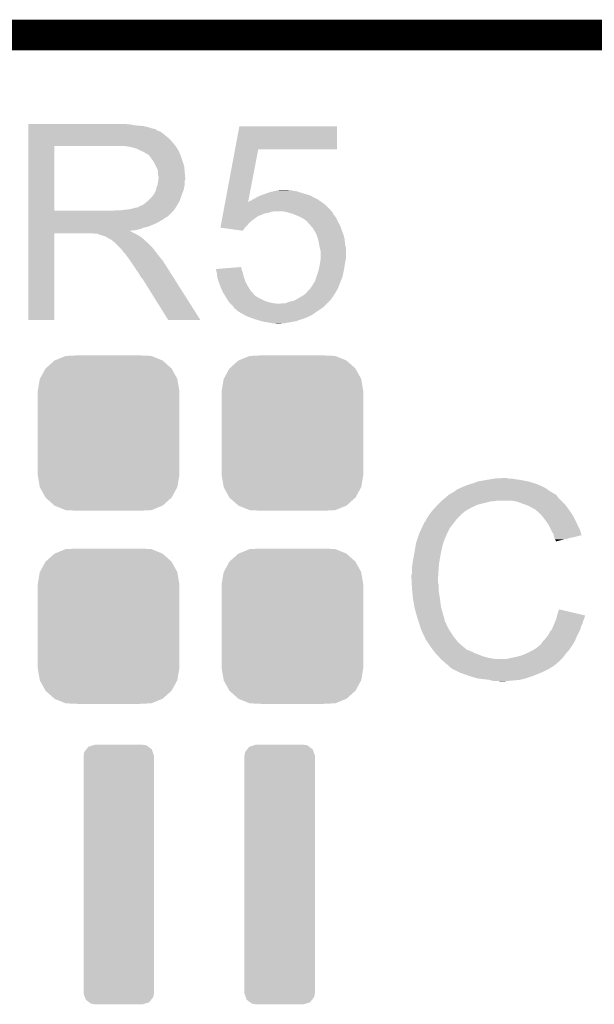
# Model space of a CAD drawing. Extents: x -1.3 to 24.2, y -3.9 to 39.2.
# Tile 32 of 34: x 11.3 to 14.2, y 34.3 to 39.2. Entities that reach past the tile are written whole.
import ezdxf

# ---------------------------------------------------------------- set-up
doc = ezdxf.new("R2010")
doc.units = 0
doc.layers.get('0').update_dxf_attribs({"linetype": 'CONTINUOUS'})
for name, color, linetype in [('PRESSURE_24_CLICK_V100_GKO', 5, 'CONTINUOUS'), ('PRESSURE_24_CLICK_V100_GTO', 14, 'CONTINUOUS'), ('PRESSURE_24_CLICK_V100_GTS', 12, 'CONTINUOUS')]:
    doc.layers.add(name, color=color, linetype=linetype)

# ---------------------------------------------------------------- blocks, each defined once
blk = doc.blocks.new('CUSTOM_66')
for points in [[(-0.15118, 0.635174), (-0.129286, 0.642008), (0.14707, 0.635174), (0.13789, 0.642008)], [(-0.129286, 0.642008), (-0.11938, 0.6451), (0.13789, 0.642008), (0.119734, 0.6451)], [(-0.11938, 0.6451), (-0.11938, 0.64516), (0.119734, 0.6451), (0.11938, 0.64516)], [(-0.17526, 0.59055), (-0.171686, 0.608918), (0.17526, 0.59055), (0.169062, 0.608918)], [(-0.17526, 0.58928), (-0.17526, 0.59055), (0.17526, 0.58928), (0.17526, 0.59055)], [(-0.17526, -0.58928), (-0.17526, 0.58928), (0.17526, -0.58928), (0.17526, 0.58928)], [(-0.171686, 0.608918), (-0.16138, 0.622114), (0.169062, 0.608918), (0.164608, 0.622114)], [(-0.16138, 0.622114), (-0.15118, 0.635174), (0.164608, 0.622114), (0.14707, 0.635174)], [(-0.17526, -0.59055), (-0.17526, -0.58928), (0.17526, -0.59055), (0.17526, -0.58928)], [(-0.169016, -0.608982), (-0.17526, -0.59055), (0.171684, -0.608982), (0.17526, -0.59055)], [(-0.164572, -0.622102), (-0.169016, -0.608982), (0.161436, -0.622102), (0.171684, -0.608982)], [(-0.14689, -0.635236), (-0.164572, -0.622102), (0.15118, -0.635236), (0.161436, -0.622102)], [(-0.137828, -0.641968), (-0.14689, -0.635236), (0.129608, -0.641968), (0.15118, -0.635236)], [(-0.11938, -0.6451), (-0.137828, -0.641968), (0.119572, -0.6451), (0.129608, -0.641968)], [(-0.11938, -0.64516), (-0.11938, -0.6451), (0.11938, -0.64516), (0.119572, -0.6451)]]:
    blk.add_solid(points)
blk = doc.blocks.new('CUSTOM_75')
for points in [[(-0.312264, 0.321732), (-0.26893, 0.360448), (0.312592, 0.321732), (0.268592, 0.360448)], [(-0.26893, 0.360448), (-0.267216, 0.361152), (0.268592, 0.360448), (0.26779, 0.361152)], [(-0.267216, 0.361152), (-0.213724, 0.383108), (0.26779, 0.361152), (0.21312, 0.383108)], [(-0.213724, 0.383108), (-0.20803, 0.383392), (0.21312, 0.383108), (0.212412, 0.383392)], [(-0.20803, 0.383392), (-0.154122, 0.38608), (0.212412, 0.383392), (0.154132, 0.38608)], [(-0.341452, 0.269636), (-0.313432, 0.320688), (0.341702, 0.269636), (0.313176, 0.320688)], [(-0.313432, 0.320688), (-0.312264, 0.321732), (0.313176, 0.320688), (0.312592, 0.321732)], [(-0.35179, 0.21082), (-0.342144, 0.268372), (0.35179, 0.21082), (0.34192, 0.268372)], [(-0.342144, 0.268372), (-0.341452, 0.269636), (0.34192, 0.268372), (0.341702, 0.269636)], [(-0.35179, 0.20955), (-0.35179, 0.21082), (0.35179, 0.20955), (0.35179, 0.21082)], [(-0.35179, -0.20955), (-0.35179, 0.20955), (0.35179, -0.20955), (0.35179, 0.20955)], [(-0.35179, -0.21082), (-0.35179, -0.20955), (0.35179, -0.21082), (0.35179, -0.20955)], [(-0.34192, -0.268358), (-0.35179, -0.21082), (0.342148, -0.268358), (0.35179, -0.21082)], [(-0.341702, -0.269636), (-0.34192, -0.268358), (0.341446, -0.269636), (0.342148, -0.268358)], [(-0.313184, -0.320676), (-0.341702, -0.269636), (0.31344, -0.320676), (0.341446, -0.269636)], [(-0.312594, -0.321732), (-0.313184, -0.320676), (0.312258, -0.321732), (0.31344, -0.320676)], [(-0.268602, -0.36044), (-0.312594, -0.321732), (0.26894, -0.36044), (0.312258, -0.321732)], [(-0.267792, -0.361154), (-0.268602, -0.36044), (0.2672, -0.361154), (0.26894, -0.36044)], [(-0.213136, -0.383104), (-0.267792, -0.361154), (0.213734, -0.383104), (0.2672, -0.361154)], [(-0.212414, -0.383394), (-0.213136, -0.383104), (0.207926, -0.383394), (0.213734, -0.383104)], [(-0.154122, -0.38608), (-0.212414, -0.383394), (0.154132, -0.38608), (0.207926, -0.383394)]]:
    blk.add_solid(points)

msp = doc.modelspace()

# ---------------------------------------------------------------- linework, layer by layer
at = {"layer": 'PRESSURE_24_CLICK_V100_GKO', "const_width": 0.1524}
msp.add_lwpolyline([(4.0767, 39.11092), (18.8087, 39.11092)], dxfattribs=at)
at = {"layer": 'PRESSURE_24_CLICK_V100_GTO'}
for points in [[(11.379224, 38.66642), (11.379226, 38.66896), (11.88466, 38.66642), (11.85672, 38.66896)], [(11.379224, 38.66134), (11.379224, 38.66642), (11.915138, 38.66134), (11.88466, 38.66642)], [(11.379224, 38.6588), (11.379224, 38.66134), (11.9507, 38.6588), (11.915138, 38.66134)], [(11.379224, 38.65118), (11.379224, 38.6588), (11.981178, 38.65118), (11.9507, 38.6588)], [(11.379224, 38.6461), (11.379224, 38.65118), (11.996422, 38.6461), (11.981178, 38.65118)], [(11.379224, 38.64356), (11.379224, 38.6461), (12.009122, 38.64356), (11.996422, 38.6461)], [(11.379224, 38.643534), (11.379224, 38.64356), (12.01166, 38.643534), (12.009122, 38.64356)], [(11.379224, 38.641014), (11.379224, 38.643534), (12.011678, 38.641014), (12.01166, 38.643534)], [(11.379224, 38.63594), (11.379224, 38.641014), (12.02182, 38.63594), (12.011678, 38.641014)], [(11.379224, 38.630858), (11.379224, 38.63594), (12.034522, 38.630858), (12.02182, 38.63594)], [(11.379224, 38.6207), (11.379224, 38.630858), (12.04976, 38.6207), (12.034522, 38.630858)], [(11.379224, 38.608), (11.379224, 38.6207), (12.065, 38.608), (12.04976, 38.6207)], [(12.406876, 38.54196), (12.428236, 38.656234), (12.913334, 38.54196), (12.91336, 38.656234)], [(12.428236, 38.656234), (12.428242, 38.65626), (12.91336, 38.656234), (12.428242, 38.65626)], [(11.379222, 38.59276), (11.379224, 38.608), (12.082782, 38.59276), (12.065, 38.608)], [(11.379222, 38.572442), (11.379222, 38.59276), (12.10056, 38.572442), (12.082782, 38.59276)], [(11.379222, 38.55974), (11.379222, 38.572442), (12.11044, 38.55974), (12.10056, 38.572442)], [(11.379214, 38.237182), (11.379222, 38.559716), (11.508744, 38.237182), (11.508742, 38.559716)], [(11.379222, 38.559716), (11.379222, 38.55974), (11.508742, 38.559716), (11.81608, 38.55974)], [(11.887202, 38.55466), (11.854182, 38.55974), (12.11439, 38.55466), (12.11044, 38.55974)], [(11.905828, 38.54958), (11.887202, 38.55466), (12.11834, 38.54958), (12.11439, 38.55466)], [(11.91514, 38.54704), (11.905828, 38.54958), (12.118344, 38.54704), (12.11834, 38.54958)], [(11.915152, 38.547034), (11.91514, 38.54704), (12.118344, 38.547034), (12.118344, 38.54704)], [(11.935452, 38.536884), (11.915152, 38.547034), (12.12596, 38.536884), (12.118344, 38.547034)], [(11.93546, 38.53688), (11.935452, 38.536884), (12.125962, 38.53688), (12.12596, 38.536884)], [(11.95324, 38.52926), (11.93546, 38.53688), (12.12901, 38.52926), (12.125962, 38.53688)], [(11.96171, 38.52418), (11.95324, 38.52926), (12.13104, 38.52418), (12.12901, 38.52926)], [(11.96594, 38.521642), (11.96171, 38.52418), (12.132128, 38.521642), (12.13104, 38.52418)], [(11.973564, 38.51656), (11.96594, 38.521642), (12.134306, 38.51656), (12.132128, 38.521642)], [(12.357978, 38.280346), (12.406872, 38.541938), (12.471892, 38.280346), (12.522196, 38.541938)], [(12.406872, 38.541938), (12.406876, 38.54196), (12.522196, 38.541938), (12.913334, 38.54196)], [(11.976104, 38.516552), (11.973564, 38.51656), (12.13431, 38.516552), (12.134306, 38.51656)], [(11.98372, 38.5064), (11.976104, 38.516552), (12.13866, 38.5064), (12.13431, 38.516552)], [(11.99134, 38.49624), (11.98372, 38.5064), (12.142048, 38.49624), (12.13866, 38.5064)], [(12.00041, 38.48354), (11.99134, 38.49624), (12.14628, 38.48354), (12.142048, 38.49624)], [(12.00404, 38.478454), (12.00041, 38.48354), (12.147806, 38.478454), (12.14628, 38.48354)], [(12.0142, 38.458138), (12.00404, 38.478454), (12.1539, 38.458138), (12.147806, 38.478454)], [(12.02182, 38.442896), (12.0142, 38.458138), (12.155426, 38.442896), (12.1539, 38.458138)], [(12.023272, 38.43274), (12.02182, 38.442896), (12.15644, 38.43274), (12.155426, 38.442896)], [(12.02436, 38.425118), (12.023272, 38.43274), (12.157076, 38.425118), (12.15644, 38.43274)], [(12.024362, 38.412418), (12.02436, 38.425118), (12.158134, 38.412418), (12.157076, 38.425118)], [(12.021818, 38.366698), (12.02472, 38.387016), (12.15644, 38.366698), (12.15644, 38.387016)], [(12.0269, 38.404796), (12.024362, 38.412418), (12.15877, 38.404796), (12.158134, 38.412418)], [(12.02472, 38.387016), (12.025446, 38.392096), (12.15644, 38.387016), (12.158978, 38.392096)], [(12.025446, 38.392096), (12.0269, 38.40226), (12.158978, 38.392096), (12.158978, 38.40226)], [(12.0269, 38.402262), (12.0269, 38.404796), (12.15898, 38.402262), (12.15877, 38.404796)], [(12.0269, 38.40226), (12.0269, 38.402262), (12.158978, 38.40226), (12.15898, 38.402262)], [(12.00404, 38.320978), (12.009118, 38.328594), (12.143968, 38.320978), (12.146738, 38.328594)], [(12.009118, 38.328594), (12.014198, 38.341298), (12.146738, 38.328594), (12.151356, 38.341298)], [(12.014198, 38.3413), (12.01674, 38.353998), (12.151358, 38.3413), (12.153898, 38.353998)], [(12.014198, 38.341298), (12.014198, 38.3413), (12.151356, 38.341298), (12.151358, 38.3413)], [(12.01674, 38.353998), (12.021818, 38.366698), (12.153898, 38.353998), (12.15644, 38.366698)], [(12.55522, 38.32098), (12.578084, 38.3286), (12.755246, 38.32098), (12.73048, 38.3286)], [(12.578084, 38.3286), (12.5857, 38.331138), (12.73048, 38.3286), (12.722866, 38.331138)], [(12.5857, 38.331138), (12.596702, 38.333678), (12.722866, 38.331138), (12.715242, 38.333678)], [(12.596702, 38.333678), (12.607716, 38.33622), (12.715242, 38.333678), (12.7, 38.33622)], [(12.607716, 38.33622), (12.61872, 38.33876), (12.7, 38.33622), (12.687302, 38.33876)], [(12.61872, 38.33876), (12.636502, 38.3413), (12.677142, 38.33876), (12.666982, 38.3413)], [(11.950694, 38.267638), (11.972922, 38.285418), (12.120668, 38.267638), (12.13104, 38.285418)], [(11.972922, 38.285418), (11.976098, 38.287958), (12.13104, 38.285418), (12.131962, 38.287958)], [(11.976098, 38.287958), (11.9888, 38.30066), (12.131962, 38.287958), (12.13658, 38.30066)], [(11.9888, 38.30066), (11.998958, 38.313358), (12.13658, 38.30066), (12.141198, 38.313358)], [(11.998958, 38.313358), (12.001498, 38.3159), (12.141198, 38.313358), (12.142122, 38.3159)], [(12.001498, 38.3159), (12.00404, 38.320978), (12.142122, 38.3159), (12.143968, 38.320978)], [(12.355602, 38.267638), (12.35755, 38.27806), (12.854942, 38.267638), (12.84035, 38.27806)], [(12.35755, 38.27806), (12.357972, 38.280314), (12.47144, 38.27806), (12.4714, 38.280314)], [(12.357972, 38.280314), (12.357978, 38.280346), (12.472806, 38.280314), (12.473946, 38.280346)], [(12.471882, 38.280288), (12.4714, 38.280314), (12.471882, 38.280288), (12.472806, 38.280314)], [(12.47144, 38.27806), (12.471882, 38.280288), (12.84035, 38.27806), (12.83723, 38.280288)], [(12.471882, 38.280288), (12.471892, 38.280346), (12.83723, 38.280288), (12.837148, 38.280346)], [(12.473946, 38.280346), (12.479024, 38.28542), (12.837148, 38.280346), (12.830044, 38.28542)], [(12.479024, 38.28542), (12.486644, 38.287962), (12.830044, 38.28542), (12.826484, 38.287962)], [(12.486644, 38.287962), (12.494258, 38.293038), (12.826484, 38.287962), (12.819376, 38.293038)], [(12.494258, 38.293038), (12.494262, 38.29304), (12.819376, 38.293038), (12.819374, 38.29304)], [(12.494262, 38.29304), (12.50442, 38.29812), (12.819374, 38.29304), (12.809218, 38.29812)], [(12.50442, 38.29812), (12.513564, 38.3032), (12.809218, 38.29812), (12.79906, 38.3032)], [(12.513564, 38.3032), (12.527282, 38.31082), (12.79906, 38.3032), (12.785728, 38.31082)], [(12.527282, 38.31082), (12.534266, 38.31336), (12.785728, 38.31082), (12.781282, 38.31336)], [(12.534266, 38.31336), (12.548234, 38.31844), (12.781282, 38.31336), (12.7635, 38.31844)], [(12.548234, 38.31844), (12.55522, 38.32098), (12.7635, 38.31844), (12.755246, 38.32098)], [(11.379214, 38.23716), (11.379214, 38.237182), (11.798298, 38.23716), (11.508744, 38.237182)], [(11.379214, 38.226998), (11.379214, 38.23716), (12.0904, 38.226998), (12.10056, 38.23716)], [(11.379214, 38.22446), (11.379214, 38.226998), (12.090374, 38.22446), (12.0904, 38.226998)], [(11.798298, 38.23716), (11.816064, 38.239698), (12.10056, 38.23716), (12.103098, 38.239698)], [(11.816064, 38.239698), (11.81608, 38.2397), (12.103098, 38.239698), (12.103098, 38.2397)], [(11.836398, 38.2397), (11.882118, 38.24478), (12.103098, 38.2397), (12.106486, 38.24478)], [(11.882118, 38.24478), (11.922758, 38.25494), (12.106486, 38.24478), (12.113262, 38.25494)], [(11.925296, 38.25494), (11.932912, 38.260018), (12.113262, 38.25494), (12.116224, 38.260018)], [(11.932912, 38.260018), (11.940538, 38.26256), (12.116224, 38.260018), (12.117706, 38.26256)], [(11.940538, 38.26256), (11.950694, 38.267638), (12.117706, 38.26256), (12.120668, 38.267638)], [(12.347532, 38.224458), (12.348006, 38.227), (12.555218, 38.224458), (12.572998, 38.227)], [(12.348006, 38.227), (12.348956, 38.232078), (12.572998, 38.227), (12.588238, 38.232078)], [(12.348956, 38.232078), (12.34943, 38.23462), (12.588238, 38.232078), (12.603478, 38.23462)], [(12.34943, 38.23462), (12.349904, 38.237158), (12.887324, 38.23462), (12.88542, 38.237158)], [(12.349904, 38.237158), (12.355602, 38.267638), (12.88542, 38.237158), (12.854942, 38.267638)], [(12.65682, 38.23208), (12.641578, 38.23462), (12.88923, 38.23208), (12.887324, 38.23462)], [(12.677148, 38.226998), (12.65682, 38.23208), (12.89304, 38.226998), (12.88923, 38.23208)], [(12.687298, 38.22446), (12.677148, 38.226998), (12.89431, 38.22446), (12.89304, 38.226998)], [(11.379212, 38.209218), (11.379214, 38.224454), (12.072616, 38.209218), (12.087854, 38.224454)], [(11.379212, 38.204138), (11.379212, 38.209218), (12.062464, 38.204138), (12.072616, 38.209218)], [(11.379212, 38.196518), (11.379212, 38.204138), (12.052298, 38.196518), (12.062464, 38.204138)], [(11.379212, 38.18128), (11.379212, 38.196518), (12.0269, 38.18128), (12.052298, 38.196518)], [(11.379212, 38.17366), (11.379212, 38.18128), (12.01166, 38.17366), (12.0269, 38.18128)], [(11.379214, 38.224454), (11.379214, 38.22446), (12.087854, 38.224454), (12.090374, 38.22446)], [(12.336612, 38.16604), (12.338986, 38.178738), (12.46886, 38.16604), (12.479018, 38.178738)], [(12.338986, 38.178738), (12.340884, 38.1889), (12.479018, 38.178738), (12.49172, 38.1889)], [(12.340884, 38.1889), (12.343734, 38.204138), (12.49172, 38.1889), (12.512044, 38.204138)], [(12.343734, 38.204138), (12.344208, 38.206674), (12.512044, 38.204138), (12.517102, 38.206674)], [(12.344208, 38.206674), (12.34468, 38.2092), (12.517102, 38.206674), (12.51712, 38.2092)], [(12.34468, 38.2092), (12.346108, 38.21684), (12.51712, 38.2092), (12.53744, 38.21684)], [(12.346108, 38.21684), (12.347532, 38.224458), (12.53744, 38.21684), (12.555218, 38.224458)], [(12.70634, 38.216844), (12.687298, 38.22446), (12.89812, 38.216844), (12.89431, 38.22446)], [(12.7127, 38.2143), (12.70634, 38.216844), (12.900156, 38.2143), (12.89812, 38.216844)], [(12.735558, 38.20414), (12.7127, 38.2143), (12.908282, 38.20414), (12.900156, 38.2143)], [(12.735562, 38.204138), (12.735558, 38.20414), (12.908282, 38.204138), (12.908282, 38.20414)], [(12.753338, 38.193982), (12.735562, 38.204138), (12.91336, 38.193982), (12.908282, 38.204138)], [(12.766038, 38.183822), (12.753338, 38.193982), (12.91844, 38.183822), (12.91336, 38.193982)], [(12.77112, 38.176208), (12.766038, 38.183822), (12.922248, 38.176208), (12.91844, 38.183822)], [(11.37921, 38.14064), (11.379212, 38.14572), (11.910058, 38.14064), (11.932918, 38.14572)], [(11.37921, 38.138058), (11.37921, 38.14064), (11.884696, 38.138058), (11.910058, 38.14064)], [(11.37921, 38.135558), (11.37921, 38.138058), (11.887204, 38.135558), (11.884696, 38.138058)], [(11.37921, 38.133018), (11.37921, 38.135558), (11.892282, 38.133018), (11.887204, 38.135558)], [(11.37921, 38.12794), (11.37921, 38.133018), (11.899896, 38.12794), (11.892282, 38.133018)], [(11.379212, 38.15842), (11.379212, 38.17366), (11.976098, 38.15842), (12.01166, 38.17366)], [(11.379212, 38.153338), (11.379212, 38.15842), (11.953238, 38.153338), (11.976098, 38.15842)], [(11.379212, 38.14572), (11.379212, 38.153338), (11.932918, 38.14572), (11.953238, 38.153338)], [(12.334244, 38.153366), (12.336612, 38.16604), (12.456186, 38.153366), (12.46886, 38.16604)], [(12.334436, 38.15334), (12.334244, 38.153366), (12.45616, 38.15334), (12.456186, 38.153366)], [(12.445988, 38.138102), (12.334436, 38.15334), (12.445988, 38.138102), (12.45616, 38.15334)], [(12.773634, 38.1762), (12.77112, 38.176208), (12.922252, 38.1762), (12.922248, 38.176208)], [(12.77366, 38.173662), (12.773634, 38.1762), (12.92352, 38.173662), (12.922252, 38.1762)], [(12.787208, 38.15842), (12.77366, 38.173662), (12.93114, 38.15842), (12.92352, 38.173662)], [(12.793978, 38.150802), (12.787208, 38.15842), (12.933998, 38.150802), (12.93114, 38.15842)], [(12.80922, 38.125402), (12.793978, 38.150802), (12.943522, 38.125402), (12.933998, 38.150802)], [(11.3792, 37.693626), (11.37921, 38.125374), (11.508714, 37.693626), (11.50874, 38.125374)], [(11.37921, 38.1254), (11.37921, 38.12794), (11.90625, 38.1254), (11.899896, 38.12794)], [(11.37921, 38.125374), (11.37921, 38.1254), (11.50874, 38.125374), (11.701778, 38.1254)], [(11.711938, 38.12286), (11.701778, 38.1254), (11.912602, 38.12286), (11.90625, 38.1254)], [(11.727174, 38.120326), (11.724638, 38.12286), (11.916826, 38.120326), (11.912602, 38.12286)], [(11.729716, 38.12032), (11.727174, 38.120326), (11.916836, 38.12032), (11.916826, 38.120326)], [(11.760198, 38.11016), (11.729716, 38.12032), (11.933768, 38.11016), (11.916836, 38.12032)], [(11.765278, 38.10762), (11.760198, 38.11016), (11.938, 38.10762), (11.933768, 38.11016)], [(11.770358, 38.10508), (11.765278, 38.10762), (11.941176, 38.10508), (11.938, 38.10762)], [(11.777978, 38.100002), (11.770358, 38.10508), (11.947524, 38.100002), (11.941176, 38.10508)], [(11.783056, 38.097462), (11.777978, 38.100002), (11.950698, 38.097462), (11.947524, 38.100002)], [(11.785598, 38.09746), (11.783056, 38.097462), (11.9507, 38.09746), (11.950698, 38.097462)], [(11.78814, 38.094922), (11.785598, 38.09746), (11.953238, 38.094922), (11.9507, 38.09746)], [(11.7983, 38.0873), (11.78814, 38.094922), (11.96086, 38.0873), (11.953238, 38.094922)], [(11.801476, 38.08476), (11.7983, 38.0873), (11.9634, 38.08476), (11.96086, 38.0873)], [(11.807828, 38.079678), (11.801476, 38.08476), (11.971022, 38.079678), (11.9634, 38.08476)], [(12.811992, 38.117778), (12.80922, 38.125402), (12.94638, 38.117778), (12.943522, 38.125402)], [(12.819378, 38.09746), (12.811992, 38.117778), (12.95146, 38.09746), (12.94638, 38.117778)], [(12.81938, 38.097458), (12.819378, 38.09746), (12.95146, 38.097458), (12.95146, 38.09746)], [(12.82446, 38.07206), (12.81938, 38.097458), (12.954, 38.07206), (12.95146, 38.097458)], [(11.810998, 38.077142), (11.807828, 38.079678), (11.973558, 38.077142), (11.971022, 38.079678)], [(11.833862, 38.054278), (11.810998, 38.077142), (11.99642, 38.054278), (11.973558, 38.077142)], [(11.841478, 38.04666), (11.833862, 38.054278), (12.002136, 38.04666), (11.99642, 38.054278)], [(11.849098, 38.036496), (11.841478, 38.04666), (12.009758, 38.036496), (12.002136, 38.04666)], [(11.85037, 38.03396), (11.849098, 38.036496), (12.01166, 38.03396), (12.009758, 38.036496)], [(11.851634, 38.031438), (11.85037, 38.03396), (12.013622, 38.031438), (12.01166, 38.03396)], [(11.85417, 38.03142), (11.851634, 38.031438), (12.013636, 38.03142), (12.013622, 38.031438)], [(11.869416, 38.0111), (11.85417, 38.03142), (12.02944, 38.0111), (12.013636, 38.03142)], [(12.82954, 38.0492), (12.82446, 38.07206), (12.95908, 38.0492), (12.954, 38.07206)], [(12.829542, 38.049198), (12.82954, 38.0492), (12.95908, 38.049198), (12.95908, 38.0492)], [(12.83208, 38.039042), (12.829542, 38.049198), (12.95908, 38.039042), (12.95908, 38.049198)], [(12.83208, 38.000938), (12.83208, 38.039042), (12.95908, 38.000938), (12.95908, 38.039042)], [(11.88466, 37.99078), (11.869416, 38.0111), (12.045696, 37.99078), (12.02944, 38.0111)], [(11.888048, 37.985698), (11.88466, 37.99078), (12.04976, 37.985698), (12.045696, 37.99078)], [(11.906674, 37.95776), (11.888048, 37.985698), (12.06754, 37.95776), (12.04976, 37.985698)], [(12.829902, 37.97808), (12.831716, 37.99078), (12.954, 37.97808), (12.95654, 37.99078)], [(12.831716, 37.99078), (12.83208, 37.993322), (12.95654, 37.99078), (12.957174, 37.993322)], [(12.83208, 37.993322), (12.83208, 38.000938), (12.957174, 37.993322), (12.95908, 38.000938)], [(11.91514, 37.94506), (11.906674, 37.95776), (12.075598, 37.94506), (12.06754, 37.95776)], [(11.92784, 37.927282), (11.91514, 37.94506), (12.086878, 37.927282), (12.075598, 37.94506)], [(12.311386, 37.947572), (12.343458, 37.950138), (12.439238, 37.947572), (12.438382, 37.950138)], [(12.31646, 37.92728), (12.311386, 37.947572), (12.445998, 37.92728), (12.439238, 37.947572)], [(12.343458, 37.950138), (12.43838, 37.957732), (12.438382, 37.950138), (12.43838, 37.957732)], [(12.811758, 37.909498), (12.82192, 37.939982), (12.941298, 37.909498), (12.94783, 37.939982)], [(12.82192, 37.939982), (12.823008, 37.94506), (12.94783, 37.939982), (12.94892, 37.94506)], [(12.823008, 37.94506), (12.826274, 37.9603), (12.94892, 37.94506), (12.95146, 37.9603)], [(12.826274, 37.9603), (12.82954, 37.97554), (12.95146, 37.9603), (12.953636, 37.97554)], [(12.82954, 37.97554), (12.829902, 37.97808), (12.953636, 37.97554), (12.954, 37.97808)], [(11.938, 37.909498), (11.92784, 37.927282), (12.09816, 37.909498), (12.086878, 37.927282)], [(11.940542, 37.904426), (11.938, 37.909498), (12.101378, 37.904426), (12.09816, 37.909498)], [(11.945614, 37.901878), (11.940542, 37.904426), (12.102994, 37.901878), (12.101378, 37.904426)], [(11.948162, 37.8968), (11.945614, 37.901878), (12.106216, 37.8968), (12.102994, 37.901878)], [(12.075162, 37.69361), (11.948162, 37.8968), (12.235126, 37.69361), (12.106216, 37.8968)], [(12.318718, 37.906962), (12.31646, 37.92728), (12.45108, 37.906962), (12.445998, 37.92728)], [(12.319, 37.904422), (12.318718, 37.906962), (12.451928, 37.904422), (12.45108, 37.906962)], [(12.325776, 37.884098), (12.319, 37.904422), (12.4587, 37.884098), (12.451928, 37.904422)], [(12.3317, 37.86632), (12.325776, 37.884098), (12.468578, 37.86632), (12.4587, 37.884098)], [(12.794614, 37.8714), (12.80414, 37.886636), (12.92606, 37.8714), (12.932152, 37.886636)], [(12.80414, 37.886636), (12.811758, 37.909498), (12.932152, 37.886636), (12.941298, 37.909498)], [(12.333878, 37.86124), (12.3317, 37.86632), (12.4714, 37.86124), (12.468578, 37.86632)], [(12.342586, 37.840918), (12.333878, 37.86124), (12.4841, 37.840918), (12.4714, 37.86124)], [(12.34694, 37.830756), (12.342586, 37.840918), (12.492992, 37.830756), (12.4841, 37.840918)], [(12.765024, 37.8333), (12.771124, 37.84092), (12.90828, 37.8333), (12.912634, 37.84092)], [(12.771124, 37.84092), (12.77366, 37.840946), (12.912634, 37.84092), (12.912648, 37.840946)], [(12.77366, 37.840946), (12.773678, 37.843466), (12.912648, 37.840946), (12.914088, 37.843466)], [(12.773678, 37.843466), (12.778738, 37.846006), (12.914088, 37.843466), (12.91554, 37.846006)], [(12.778738, 37.846006), (12.781278, 37.851078), (12.91554, 37.846006), (12.91844, 37.851078)], [(12.781278, 37.851078), (12.781282, 37.851082), (12.91844, 37.851078), (12.91844, 37.851082)], [(12.781282, 37.851082), (12.79144, 37.86632), (12.91844, 37.851082), (12.924154, 37.86632)], [(12.79144, 37.86632), (12.794614, 37.8714), (12.924154, 37.86632), (12.92606, 37.8714)], [(12.353714, 37.8206), (12.34694, 37.830756), (12.501878, 37.8206), (12.492992, 37.830756)], [(12.357102, 37.81552), (12.353714, 37.8206), (12.50696, 37.81552), (12.501878, 37.8206)], [(12.358628, 37.812978), (12.357102, 37.81552), (12.509502, 37.812978), (12.50696, 37.81552)], [(12.363198, 37.80536), (12.358628, 37.812978), (12.5222, 37.80536), (12.509502, 37.812978)], [(12.372338, 37.790122), (12.363198, 37.80536), (12.552678, 37.790122), (12.5222, 37.80536)], [(12.37234, 37.79012), (12.372338, 37.790122), (12.552682, 37.79012), (12.552678, 37.790122)], [(12.378058, 37.7825), (12.37234, 37.79012), (12.575542, 37.7825), (12.552682, 37.79012)], [(12.677142, 37.78504), (12.700002, 37.79012), (12.87272, 37.78504), (12.8778, 37.79012)], [(12.700002, 37.79012), (12.70914, 37.795198), (12.8778, 37.79012), (12.882878, 37.795198)], [(12.70914, 37.795198), (12.72286, 37.80282), (12.882878, 37.795198), (12.88832, 37.80282)], [(12.72286, 37.80282), (12.739796, 37.812982), (12.88832, 37.80282), (12.89558, 37.812982)], [(12.739796, 37.812982), (12.74826, 37.81806), (12.89558, 37.812982), (12.898754, 37.81806)], [(12.74826, 37.81806), (12.760962, 37.828222), (12.898754, 37.81806), (12.905104, 37.828222)], [(12.760962, 37.828222), (12.765024, 37.8333), (12.905104, 37.828222), (12.90828, 37.8333)], [(12.37996, 37.779962), (12.378058, 37.7825), (12.586964, 37.779962), (12.575542, 37.7825)], [(12.382502, 37.77742), (12.37996, 37.779962), (12.598402, 37.77742), (12.586964, 37.779962)], [(12.38504, 37.77488), (12.382502, 37.77742), (12.626338, 37.77488), (12.598402, 37.77742)], [(12.400276, 37.759638), (12.38504, 37.77488), (12.847318, 37.759638), (12.86256, 37.77488)], [(12.401126, 37.7571), (12.400276, 37.759638), (12.84478, 37.7571), (12.847318, 37.759638)], [(12.402816, 37.75204), (12.401126, 37.7571), (12.83719, 37.75204), (12.84478, 37.7571)], [(12.405358, 37.75202), (12.402816, 37.75204), (12.83716, 37.75202), (12.83719, 37.75204)], [(12.407902, 37.749478), (12.405358, 37.75202), (12.833346, 37.749478), (12.83716, 37.75202)], [(12.423146, 37.73678), (12.407902, 37.749478), (12.8143, 37.73678), (12.833346, 37.749478)], [(12.626338, 37.77488), (12.633964, 37.774882), (12.86256, 37.77488), (12.862562, 37.774882)], [(12.633964, 37.774882), (12.639044, 37.77742), (12.862562, 37.774882), (12.8651, 37.77742)], [(12.639044, 37.77742), (12.656824, 37.777422), (12.8651, 37.77742), (12.865102, 37.777422)], [(12.656824, 37.777422), (12.677142, 37.78504), (12.865102, 37.777422), (12.87272, 37.78504)], [(11.508714, 37.6936), (11.3792, 37.693626), (11.508714, 37.6936), (11.508714, 37.693626)], [(12.235132, 37.6936), (12.235126, 37.69361), (12.235132, 37.6936), (12.075162, 37.69361)], [(12.44537, 37.724078), (12.423146, 37.73678), (12.79652, 37.724078), (12.8143, 37.73678)], [(12.458698, 37.71646), (12.44537, 37.724078), (12.783184, 37.71646), (12.79652, 37.724078)], [(12.464626, 37.71392), (12.458698, 37.71646), (12.778738, 37.71392), (12.783184, 37.71646)], [(12.476482, 37.70884), (12.464626, 37.71392), (12.767308, 37.70884), (12.778738, 37.71392)], [(12.490706, 37.70376), (12.476482, 37.70884), (12.75588, 37.70376), (12.767308, 37.70884)], [(12.51204, 37.69614), (12.490706, 37.70376), (12.73302, 37.69614), (12.75588, 37.70376)], [(12.53871, 37.68852), (12.51204, 37.69614), (12.71016, 37.68852), (12.73302, 37.69614)], [(12.547598, 37.68598), (12.53871, 37.68852), (12.69619, 37.68598), (12.71016, 37.68852)], [(12.57808, 37.6809), (12.547598, 37.68598), (12.66825, 37.6809), (12.69619, 37.68598)], [(12.590778, 37.67836), (12.57808, 37.6809), (12.654282, 37.67836), (12.66825, 37.6809)], [(12.613638, 37.67582), (12.603478, 37.67836), (12.626342, 37.67582), (12.654282, 37.67836)], [(13.68298, 36.90366), (13.69822, 36.9062), (13.79474, 36.90366), (13.779502, 36.9062)], [(13.69822, 36.9062), (13.743938, 36.90874), (13.766802, 36.9062), (13.756642, 36.90874)], [(13.517882, 36.8554), (13.525494, 36.857938), (13.955772, 36.8554), (13.952216, 36.857938)], [(13.525494, 36.857938), (13.5255, 36.85794), (13.952216, 36.857938), (13.952214, 36.85794)], [(13.5255, 36.85794), (13.53566, 36.86302), (13.952214, 36.85794), (13.942058, 36.86302)], [(13.53566, 36.86302), (13.548358, 36.8681), (13.942058, 36.86302), (13.9319, 36.8681)], [(13.548358, 36.8681), (13.561058, 36.87318), (13.9319, 36.8681), (13.92047, 36.87318)], [(13.561058, 36.87318), (13.5763, 36.87826), (13.92047, 36.87318), (13.90904, 36.87826)], [(13.5763, 36.87826), (13.594082, 36.88334), (13.90904, 36.87826), (13.892786, 36.88334)], [(13.594082, 36.88334), (13.611862, 36.89096), (13.892786, 36.88334), (13.868402, 36.89096)], [(13.611862, 36.89096), (13.6525, 36.89858), (13.868402, 36.89096), (13.830298, 36.89858)], [(13.6525, 36.89858), (13.68298, 36.90366), (13.830298, 36.89858), (13.79474, 36.90366)], [(13.4366, 36.79698), (13.454608, 36.812218), (14.02842, 36.79698), (14.013182, 36.812218)], [(13.454608, 36.812218), (13.463616, 36.81984), (14.013182, 36.812218), (14.0081, 36.81984)], [(13.463616, 36.81984), (13.469622, 36.824922), (14.0081, 36.81984), (14.003014, 36.824922)], [(13.469622, 36.824922), (13.473846, 36.827458), (14.003014, 36.824922), (14.000476, 36.827458)], [(13.473846, 36.827458), (13.478076, 36.829998), (14.000476, 36.827458), (13.995404, 36.829998)], [(13.478076, 36.829998), (13.482302, 36.832534), (13.995404, 36.829998), (13.992866, 36.832534)], [(13.482302, 36.832534), (13.482312, 36.83254), (13.992866, 36.832534), (13.99032, 36.83254)], [(13.482312, 36.83254), (13.503468, 36.84524), (13.99032, 36.83254), (13.97, 36.84524)], [(13.503468, 36.84524), (13.50772, 36.847792), (13.97, 36.84524), (13.966426, 36.847792)], [(13.50772, 36.847792), (13.507738, 36.850326), (13.966426, 36.847792), (13.962878, 36.850326)], [(13.507738, 36.850326), (13.517882, 36.8554), (13.962878, 36.850326), (13.955772, 36.8554)], [(13.385566, 36.743638), (13.401732, 36.76142), (13.550898, 36.743638), (13.581382, 36.76142)], [(13.401732, 36.76142), (13.40866, 36.76904), (13.581382, 36.76142), (13.59789, 36.76904)], [(13.40866, 36.76904), (13.41628, 36.77666), (13.59789, 36.76904), (13.614398, 36.77666)], [(13.41628, 36.77666), (13.43152, 36.7919), (13.614398, 36.77666), (13.67536, 36.7919)], [(13.43152, 36.7919), (13.43406, 36.79444), (13.67536, 36.7919), (13.700762, 36.79444)], [(13.43406, 36.79444), (13.4366, 36.79698), (13.700762, 36.79444), (13.713458, 36.79698)], [(13.807438, 36.7919), (13.776958, 36.79698), (14.0335, 36.7919), (14.02842, 36.79698)], [(13.83538, 36.78174), (13.807438, 36.7919), (14.04366, 36.78174), (14.0335, 36.7919)], [(13.843006, 36.779198), (13.83538, 36.78174), (14.046202, 36.779198), (14.04366, 36.78174)], [(13.858238, 36.77412), (13.843006, 36.779198), (14.050266, 36.77412), (14.046202, 36.779198)], [(13.87348, 36.7665), (13.858238, 36.77412), (14.05636, 36.7665), (14.050266, 36.77412)], [(13.87856, 36.76396), (13.87348, 36.7665), (14.058176, 36.76396), (14.05636, 36.7665)], [(13.891262, 36.75634), (13.87856, 36.76396), (14.063618, 36.75634), (14.058176, 36.76396)], [(13.359382, 36.705538), (13.365478, 36.7157), (13.51026, 36.705538), (13.520422, 36.7157)], [(13.365478, 36.7157), (13.377924, 36.733478), (13.520422, 36.7157), (13.5382, 36.733478)], [(13.377924, 36.733478), (13.38326, 36.7411), (13.5382, 36.733478), (13.548358, 36.7411)], [(13.38326, 36.7411), (13.383262, 36.741102), (13.548358, 36.7411), (13.54836, 36.741102)], [(13.383262, 36.741102), (13.385566, 36.743638), (13.54836, 36.741102), (13.550898, 36.743638)], [(13.901416, 36.751262), (13.891262, 36.75634), (14.067246, 36.751262), (14.063618, 36.75634)], [(13.90396, 36.74872), (13.901416, 36.751262), (14.069062, 36.74872), (14.067246, 36.751262)], [(13.923964, 36.73094), (13.90396, 36.74872), (14.081762, 36.73094), (14.069062, 36.74872)], [(13.92682, 36.7284), (13.923964, 36.73094), (14.083214, 36.7284), (14.081762, 36.73094)], [(13.939012, 36.71316), (13.92682, 36.7284), (14.09192, 36.71316), (14.083214, 36.7284)], [(13.94714, 36.703), (13.939012, 36.71316), (14.097, 36.703), (14.09192, 36.71316)], [(13.335446, 36.659818), (13.34262, 36.675064), (13.4747, 36.659818), (13.486558, 36.675064)], [(13.34262, 36.675064), (13.342626, 36.677606), (13.486558, 36.675064), (13.488534, 36.677606)], [(13.342626, 36.677606), (13.34516, 36.680144), (13.488534, 36.677606), (13.490508, 36.680144)], [(13.34516, 36.680144), (13.347704, 36.687758), (13.490508, 36.680144), (13.49643, 36.687758)], [(13.347704, 36.687758), (13.352782, 36.692844), (13.49643, 36.687758), (13.500386, 36.692844)], [(13.352782, 36.692844), (13.35786, 36.702998), (13.500386, 36.692844), (13.508284, 36.702998)], [(13.35786, 36.702998), (13.359382, 36.705538), (13.508284, 36.702998), (13.51026, 36.705538)], [(13.954252, 36.69284), (13.94714, 36.703), (14.10208, 36.69284), (14.097, 36.703)], [(13.964918, 36.677596), (13.954252, 36.69284), (14.108856, 36.677596), (14.10208, 36.69284)], [(13.968728, 36.66998), (13.964918, 36.677596), (14.11224, 36.66998), (14.108856, 36.677596)], [(13.97762, 36.6522), (13.968728, 36.66998), (14.121132, 36.6522), (14.11224, 36.66998)], [(13.311292, 36.598856), (13.321452, 36.62934), (13.44676, 36.598856), (13.45946, 36.62934)], [(13.321452, 36.62934), (13.3223, 36.63188), (13.45946, 36.62934), (13.46073, 36.63188)], [(13.3223, 36.63188), (13.335446, 36.659818), (13.46073, 36.63188), (13.4747, 36.659818)], [(13.979034, 36.649658), (13.97762, 36.6522), (14.122402, 36.649658), (14.121132, 36.6522)], [(13.99032, 36.629342), (13.979034, 36.649658), (14.128472, 36.629342), (14.122402, 36.649658)], [(13.991594, 36.624254), (13.99032, 36.629342), (14.129992, 36.624254), (14.128472, 36.629342)], [(13.992862, 36.61918), (13.991594, 36.624254), (14.108828, 36.61918), (14.129992, 36.624254)], [(13.99794, 36.603942), (13.992862, 36.61918), (14.04527, 36.603942), (14.108828, 36.61918)], [(13.29944, 36.54044), (13.30325, 36.5633), (13.43152, 36.54044), (13.4366, 36.5633)], [(13.30325, 36.5633), (13.306636, 36.583618), (13.4366, 36.5633), (13.441678, 36.583618)], [(13.306636, 36.583618), (13.307062, 36.586162), (13.441678, 36.583618), (13.44295, 36.586162)], [(13.307062, 36.586162), (13.307906, 36.588696), (13.44295, 36.586162), (13.444218, 36.588696)], [(13.307906, 36.588696), (13.3096, 36.593778), (13.444218, 36.588696), (13.44422, 36.593778)], [(13.3096, 36.593778), (13.310444, 36.596314), (13.44422, 36.593778), (13.446754, 36.596314)], [(13.310444, 36.596314), (13.311292, 36.598856), (13.446754, 36.596314), (13.44676, 36.598856)], [(14.000478, 36.598864), (13.99794, 36.603942), (14.02409, 36.598864), (14.04527, 36.603942)], [(14.003014, 36.596326), (14.000478, 36.598864), (14.013504, 36.596326), (14.02409, 36.598864)], [(14.00302, 36.593812), (14.003014, 36.596326), (14.00302, 36.593812), (14.013504, 36.596326)], [(13.2942, 36.5125), (13.29944, 36.54044), (13.42644, 36.5125), (13.43152, 36.54044)], [(13.28674, 36.46424), (13.28928, 36.482022), (13.420088, 36.46424), (13.42136, 36.482022)], [(13.28928, 36.482022), (13.29182, 36.4998), (13.42136, 36.482022), (13.424322, 36.4998)], [(13.29182, 36.4998), (13.2942, 36.5125), (13.424322, 36.4998), (13.42644, 36.5125)], [(13.2842, 36.426142), (13.28674, 36.436302), (13.417368, 36.426142), (13.418094, 36.436302)], [(13.2842, 36.410902), (13.2842, 36.426142), (13.41628, 36.410902), (13.417368, 36.426142)], [(13.28674, 36.436302), (13.28674, 36.46424), (13.418094, 36.436302), (13.420088, 36.46424)], [(13.2842, 36.4109), (13.2842, 36.410902), (13.416282, 36.4109), (13.41628, 36.410902)], [(13.285344, 36.388038), (13.2842, 36.4109), (13.416282, 36.388038), (13.416282, 36.4109)], [(13.285726, 36.380416), (13.285344, 36.388038), (13.41882, 36.380416), (13.416282, 36.388038)], [(13.28674, 36.3601), (13.285726, 36.380416), (13.41882, 36.3601), (13.41882, 36.380416)], [(13.287504, 36.352478), (13.28674, 36.3601), (13.41882, 36.352478), (13.41882, 36.3601)], [(13.289026, 36.33724), (13.287504, 36.352478), (13.42136, 36.33724), (13.41882, 36.352478)], [(13.29182, 36.309298), (13.289026, 36.33724), (13.42566, 36.309298), (13.42136, 36.33724)], [(13.292718, 36.30422), (13.29182, 36.309298), (13.42644, 36.30422), (13.42566, 36.309298)], [(13.29944, 36.26612), (13.292718, 36.30422), (13.43152, 36.26612), (13.42644, 36.30422)], [(13.299442, 36.266118), (13.29944, 36.26612), (13.43152, 36.266118), (13.43152, 36.26612)], [(13.30452, 36.2458), (13.299442, 36.266118), (13.437326, 36.2458), (13.43152, 36.266118)], [(13.308876, 36.23056), (13.30452, 36.2458), (13.44168, 36.23056), (13.437326, 36.2458)], [(13.31468, 36.21024), (13.308876, 36.23056), (13.447102, 36.21024), (13.44168, 36.23056)], [(14.006828, 36.217858), (14.008098, 36.222936), (14.145258, 36.217858), (14.147798, 36.222936)], [(14.008098, 36.222936), (14.008728, 36.225458), (14.147798, 36.222936), (14.1478, 36.225458)], [(14.008728, 36.225458), (14.01064, 36.233098), (14.1478, 36.225458), (14.115356, 36.233098)], [(14.01064, 36.233098), (14.018284, 36.255956), (14.115356, 36.233098), (14.018284, 36.255956)], [(13.320606, 36.192462), (13.31468, 36.21024), (13.451844, 36.192462), (13.447102, 36.21024)], [(13.321456, 36.189916), (13.320606, 36.192462), (13.454382, 36.189916), (13.451844, 36.192462)], [(13.323148, 36.184838), (13.321456, 36.189916), (13.45692, 36.184838), (13.454382, 36.189916)], [(13.32484, 36.179758), (13.323148, 36.184838), (13.458614, 36.179758), (13.45692, 36.184838)], [(13.325476, 36.17722), (13.32484, 36.179758), (13.45946, 36.17722), (13.458614, 36.179758)], [(13.327382, 36.1696), (13.325476, 36.17722), (13.463272, 36.1696), (13.45946, 36.17722)], [(13.98814, 36.169598), (13.994672, 36.184838), (14.127478, 36.169598), (14.135098, 36.184838)], [(13.994672, 36.184838), (13.99794, 36.19246), (14.135098, 36.184838), (14.136622, 36.19246)], [(13.99794, 36.19246), (13.999844, 36.197538), (14.136622, 36.19246), (14.13764, 36.197538)], [(13.999844, 36.197538), (14.003652, 36.207698), (14.13764, 36.197538), (14.14272, 36.207698)], [(14.003652, 36.207698), (14.00556, 36.212782), (14.14272, 36.207698), (14.143988, 36.212782)], [(14.00556, 36.212782), (14.006828, 36.217858), (14.143988, 36.212782), (14.145258, 36.217858)], [(13.329922, 36.161982), (13.327382, 36.1696), (13.46708, 36.161982), (13.463272, 36.1696)], [(13.33246, 36.154362), (13.329922, 36.161982), (13.471844, 36.154362), (13.46708, 36.161982)], [(13.335, 36.14928), (13.33246, 36.154362), (13.475018, 36.14928), (13.471844, 36.154362)], [(13.338586, 36.14166), (13.335, 36.14928), (13.47978, 36.14166), (13.475018, 36.14928)], [(13.349344, 36.1188), (13.338586, 36.14166), (13.49502, 36.1188), (13.47978, 36.14166)], [(13.95476, 36.11626), (13.964922, 36.128962), (14.10446, 36.11626), (14.110018, 36.128962)], [(13.964922, 36.128962), (13.96746, 36.13404), (14.110018, 36.128962), (14.11224, 36.13404)], [(13.96746, 36.13404), (13.97254, 36.144196), (14.11224, 36.13404), (14.118044, 36.144196)], [(13.97254, 36.144196), (13.978634, 36.151818), (14.118044, 36.144196), (14.1224, 36.151818)], [(13.978634, 36.151818), (13.9827, 36.156902), (14.1224, 36.151818), (14.12385, 36.156902)], [(13.9827, 36.156902), (13.98814, 36.169598), (14.12385, 36.156902), (14.127478, 36.169598)], [(13.35532, 36.106096), (13.349344, 36.1188), (13.505184, 36.106096), (13.49502, 36.1188)], [(13.363786, 36.0934), (13.35532, 36.106096), (13.51534, 36.0934), (13.505184, 36.106096)], [(13.377332, 36.073082), (13.363786, 36.0934), (13.538198, 36.073082), (13.51534, 36.0934)], [(13.38072, 36.068), (13.377332, 36.073082), (13.544552, 36.068), (13.538198, 36.073082)], [(13.91412, 36.07054), (13.921744, 36.078162), (14.07922, 36.07054), (14.0843, 36.078162)], [(13.921744, 36.078162), (13.926816, 36.080704), (14.0843, 36.078162), (14.085994, 36.080704)], [(13.926816, 36.080704), (13.9319, 36.08832), (14.085994, 36.080704), (14.091072, 36.08832)], [(13.9319, 36.08832), (13.935708, 36.093398), (14.091072, 36.08832), (14.094458, 36.093398)], [(13.935708, 36.093398), (13.939522, 36.09848), (14.094458, 36.093398), (14.09668, 36.09848)], [(13.939522, 36.09848), (13.94714, 36.106102), (14.09668, 36.09848), (14.100016, 36.106102)], [(13.94714, 36.106102), (13.95476, 36.11626), (14.100016, 36.106102), (14.10446, 36.11626)], [(13.392444, 36.05276), (13.38072, 36.068), (13.563602, 36.05276), (13.544552, 36.068)], [(13.392446, 36.052758), (13.392444, 36.05276), (13.568684, 36.052758), (13.563602, 36.05276)], [(13.396352, 36.04768), (13.392446, 36.052758), (13.578842, 36.04768), (13.568684, 36.052758)], [(13.398308, 36.045138), (13.396352, 36.04768), (13.586464, 36.045138), (13.578842, 36.04768)], [(13.402214, 36.04006), (13.398308, 36.045138), (13.594076, 36.04006), (13.586464, 36.045138)], [(13.40612, 36.034982), (13.402214, 36.04006), (13.60762, 36.034982), (13.594076, 36.04006)], [(13.408662, 36.03244), (13.40612, 36.034982), (13.6144, 36.03244), (13.60762, 36.034982)], [(13.41882, 36.02228), (13.408662, 36.03244), (13.639796, 36.02228), (13.6144, 36.03244)], [(13.79474, 36.0172), (13.82522, 36.024822), (14.037942, 36.0172), (14.043658, 36.024822)], [(13.82522, 36.024822), (13.85316, 36.03498), (14.043658, 36.024822), (14.051278, 36.03498)], [(13.85316, 36.03498), (13.853162, 36.034982), (14.051278, 36.03498), (14.05128, 36.034982)], [(13.853162, 36.034982), (13.883638, 36.05022), (14.05128, 36.034982), (14.064614, 36.05022)], [(13.883638, 36.05022), (13.892522, 36.055298), (14.064614, 36.05022), (14.06906, 36.055298)], [(13.892522, 36.055298), (13.901414, 36.06038), (14.06906, 36.055298), (14.072446, 36.06038)], [(13.901414, 36.06038), (13.91412, 36.07054), (14.072446, 36.06038), (14.07922, 36.07054)], [(13.418822, 36.022278), (13.41882, 36.02228), (13.6398, 36.022278), (13.639796, 36.02228)], [(13.424916, 36.01466), (13.418822, 36.022278), (13.66774, 36.01466), (13.6398, 36.022278)], [(13.428978, 36.009582), (13.424916, 36.01466), (13.69821, 36.009582), (13.66774, 36.01466)], [(13.428982, 36.00958), (13.428978, 36.009582), (13.698222, 36.00958), (13.69821, 36.009582)], [(13.441678, 35.999422), (13.428982, 36.00958), (14.0208, 35.999422), (14.030958, 36.00958)], [(13.441682, 35.99942), (13.441678, 35.999422), (14.0208, 35.99942), (14.0208, 35.999422)], [(13.45184, 35.989262), (13.441682, 35.99942), (14.009188, 35.989262), (14.0208, 35.99942)], [(13.461998, 35.98164), (13.45184, 35.989262), (14.000478, 35.98164), (14.009188, 35.989262)], [(13.462018, 35.981622), (13.461998, 35.98164), (13.997934, 35.981622), (14.000478, 35.98164)], [(13.467078, 35.976562), (13.462018, 35.981622), (13.995394, 35.976562), (13.997934, 35.981622)], [(13.469622, 35.974018), (13.467078, 35.976562), (13.990318, 35.974018), (13.995394, 35.976562)], [(13.759182, 36.00958), (13.76934, 36.01212), (14.030958, 36.00958), (14.033498, 36.01212)], [(13.76934, 36.01212), (13.78204, 36.01466), (14.033498, 36.01212), (14.036038, 36.01466)], [(13.78204, 36.01466), (13.79474, 36.0172), (14.036038, 36.01466), (14.037942, 36.0172)], [(13.474698, 35.968942), (13.469622, 35.974018), (13.982704, 35.968942), (13.990318, 35.974018)], [(13.474702, 35.96894), (13.474698, 35.968942), (13.982702, 35.96894), (13.982704, 35.968942)], [(13.482314, 35.963864), (13.474702, 35.96894), (13.97424, 35.963864), (13.982702, 35.96894)], [(13.484834, 35.96386), (13.482314, 35.963864), (13.974234, 35.96386), (13.97424, 35.963864)], [(13.48486, 35.961338), (13.484834, 35.96386), (13.97003, 35.961338), (13.974234, 35.96386)], [(13.484896, 35.96132), (13.48486, 35.961338), (13.97, 35.96132), (13.97003, 35.961338)], [(13.5255, 35.941), (13.484896, 35.96132), (13.92936, 35.941), (13.97, 35.96132)], [(13.54709, 35.93338), (13.5255, 35.941), (13.90904, 35.93338), (13.92936, 35.941)], [(13.56868, 35.92576), (13.54709, 35.93338), (13.89126, 35.92576), (13.90904, 35.93338)], [(13.609318, 35.91306), (13.56868, 35.92576), (13.853158, 35.91306), (13.89126, 35.92576)], [(13.629638, 35.91052), (13.609318, 35.91306), (13.845538, 35.91052), (13.853158, 35.91306)], [(13.670278, 35.90544), (13.629638, 35.91052), (13.822678, 35.90544), (13.845538, 35.91052)], [(13.679168, 35.9029), (13.670278, 35.90544), (13.79728, 35.9029), (13.822678, 35.90544)], [(13.688056, 35.90036), (13.679168, 35.9029), (13.76934, 35.90036), (13.79728, 35.9029)], [(13.726158, 35.89782), (13.715998, 35.90036), (13.741402, 35.89782), (13.76934, 35.90036)]]:
    msp.add_solid(points, dxfattribs=at)

# ---------------------------------------------------------------- block references
at = {"layer": 'PRESSURE_24_CLICK_V100_GTS'}
for name, p in [('CUSTOM_75', (11.77798, 37.13226)), ('CUSTOM_75', (12.69238, 37.13226)), ('CUSTOM_75', (11.77798, 36.17214)), ('CUSTOM_75', (12.69238, 36.17214)), ('CUSTOM_66', (11.82878, 34.9377)), ('CUSTOM_66', (12.62888, 34.9377))]:
    msp.add_blockref(name, p, dxfattribs=at)

doc.saveas('drawing.dxf')
